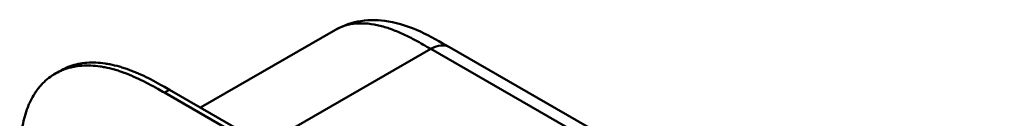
# Model space of a CAD drawing. Header units: millimetres. Extents: x 20 to 833, y 20 to 574.
# Tile 5 of 12: x 181.52 to 234.39, y 145.73 to 151.05. Entities that reach past the tile are written whole.
import ezdxf

# ---------------------------------------------------------------- set-up
doc = ezdxf.new("R2010")
doc.units = ezdxf.units.MM
doc.header["$LTSCALE"] = 2
doc.layers.add('Sichtbare Kanten(DIN)', color=7, linetype='Continuous', lineweight=50)
doc.layers.add('Sichtbare tangentiale Kanten(DIN)', color=7, linetype='Continuous', lineweight=50)

msp = doc.modelspace()

# ---------------------------------------------------------------- linework, layer by layer
at = {"layer": 'Sichtbare Kanten(DIN)'}
for p, q in [((191.225, 146.314), (198.481, 150.504)), ((198.481, 150.504), (198.481, 150.504)), ((204.59, 149.572), (232.786, 133.293)), ((183.426, 148.142), (183.701, 148.3)), ((234.115, 121.235), (189.29, 147.115)), ((189.564, 147.273), (234.39, 121.393))]:
    msp.add_line(p, q, dxfattribs=at)
for points, knots in [([(198.481, 150.504), (198.902, 150.747), (199.37, 150.905), (200.329, 151.051), (200.828, 151.037), (201.903, 150.856), (202.48, 150.656), (203.57, 150.159), (204.09, 149.861), (204.59, 149.572)], [0, 0, 0, 0, 0.43503, 0.43503, 0.881635, 0.881635, 1.42509, 1.42509, 1.955325, 1.955325, 1.955325, 1.955325]), ([(189.29, 147.115), (189.174, 147.182), (188.887, 147.346), (188.512, 147.552), (188.08, 147.775), (187.732, 147.94), (187.297, 148.126), (186.948, 148.255), (186.515, 148.389), (186.171, 148.473), (185.747, 148.546), (185.414, 148.577), (185.007, 148.582), (184.691, 148.558), (184.31, 148.493), (184.018, 148.412), (183.67, 148.275), (183.408, 148.138), (183.101, 147.933), (182.874, 147.743), (182.614, 147.473), (182.426, 147.233), (182.217, 146.905), (182.071, 146.622), (181.915, 146.244), (181.811, 145.924), (181.706, 145.505), (181.641, 145.158), (181.582, 144.71), (181.551, 144.344), (181.528, 143.881), (181.518, 143.413), (181.517, 143.04), (181.517, 142.854)], [0.0130421, 0.0130421, 0.0130421, 0.0130421, 0.0416672, 0.0833338, 0.1041671, 0.1458338, 0.1666671, 0.2083337, 0.2291671, 0.2708337, 0.291667, 0.3333337, 0.354167, 0.3958336, 0.416667, 0.4583336, 0.4791669, 0.5208336, 0.5416669, 0.5833336, 0.6041669, 0.6458335, 0.6666668, 0.7083335, 0.7291668, 0.7708335, 0.7916668, 0.8333334, 0.8541667, 0.8958334, 0.9166667, 0.9583334, 0.9999958, 0.9999958, 0.9999958, 0.9999958]), ([(183.701, 148.3), (183.802, 148.359), (183.973, 148.445), (184.292, 148.57), (184.585, 148.651), (184.966, 148.717), (185.282, 148.741), (185.688, 148.736), (186.022, 148.704), (186.445, 148.631), (186.789, 148.547), (187.223, 148.413), (187.571, 148.284), (188.007, 148.099), (188.354, 147.933), (188.786, 147.71), (189.162, 147.504), (189.448, 147.34), (189.564, 147.273)], [-0.5122645, -0.5122645, -0.5122645, -0.5122645, -0.4791669, -0.4583336, -0.416667, -0.3958336, -0.354167, -0.3333337, -0.291667, -0.2708337, -0.2291671, -0.2083337, -0.1666671, -0.1458338, -0.1041671, -0.0833338, -0.0416672, -0.0130421, -0.0130421, -0.0130421, -0.0130421])]:
    msp.add_open_spline(points, degree=3, knots=knots, dxfattribs=at)
at = {"layer": 'Sichtbare tangentiale Kanten(DIN)'}
for p, q in [((203.59, 149.473), (194.672, 144.324)), ((203.25, 149.277), (203.25, 149.277)), ((231.786, 133.194), (203.59, 149.473)), ((204.666, 148.852), (204.666, 148.852)), ((189.29, 147.115), (189.564, 147.273)), ((199.508, 147.116), (199.508, 147.116)), ((197.685, 146.064), (197.685, 146.064))]:
    msp.add_line(p, q, dxfattribs=at)
msp.add_open_spline([(203.59, 149.473), (203.312, 149.634), (203.034, 149.794), (202.753, 149.945), (202.654, 149.998), (202.557, 150.049), (202.457, 150.099), (202.245, 150.207), (202.043, 150.302), (201.838, 150.389), (201.623, 150.481), (201.411, 150.56), (201.199, 150.627), (200.978, 150.696), (200.76, 150.751), (200.546, 150.789), (200.327, 150.827), (200.111, 150.849), (199.902, 150.851), (199.69, 150.853), (199.485, 150.836), (199.288, 150.799), (199.089, 150.761), (198.899, 150.703), (198.721, 150.625), (198.676, 150.605), (198.632, 150.584), (198.588, 150.562), (198.552, 150.543), (198.516, 150.524), (198.481, 150.504)], degree=3, knots=[0, 0, 0, 0, 0.29507, 0.29507, 0.29507, 0.398589, 0.398589, 0.398589, 0.61811, 0.61811, 0.61811, 0.848665, 0.848665, 0.848665, 1.089444, 1.089444, 1.089444, 1.336853, 1.336853, 1.336853, 1.58776, 1.58776, 1.58776, 1.84095, 1.84095, 1.84095, 1.904564, 1.904564, 1.904564, 1.957302, 1.957302, 1.957302, 1.957302], dxfattribs=at)
msp.add_open_spline([(204.59, 149.572), (204.334, 149.72), (203.981, 149.699), (203.59, 149.473)], degree=3, dxfattribs=at)

doc.saveas('drawing.dxf')
